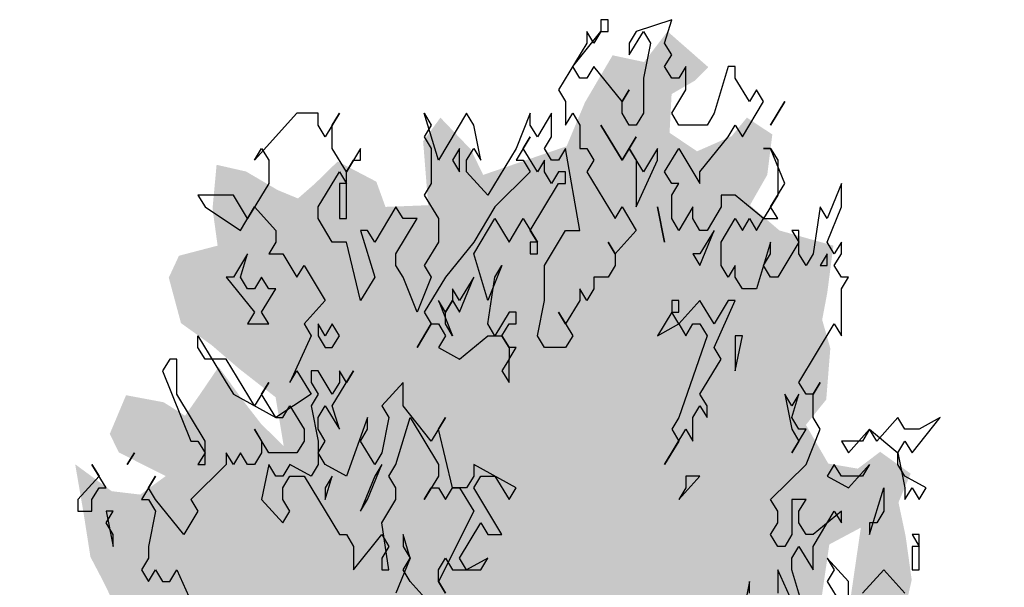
# Model space of a CAD drawing. Extents: x -73 to 183, y -4 to 85.
# Tile 93 of 98: x 147.79 to 151.57, y 5.71 to 7.89. Entities that reach past the tile are written whole.
import ezdxf

# ---------------------------------------------------------------- set-up
doc = ezdxf.new("R2010")
doc.units = 0
doc.header["$MEASUREMENT"] = 0
doc.layers.add('Süd_Ansicht Schilderwerkstatt_6_P_ZE_SYMBOL', color=7, linetype='Continuous')

msp = doc.modelspace()

# ---------------------------------------------------------------- hatches: boundary and pattern name
at = {"layer": 'Süd_Ansicht Schilderwerkstatt_6_P_ZE_SYMBOL', "linetype": 'Continuous', "lineweight": 18, "ltscale": 1000}
h = msp.add_hatch(color=255, dxfattribs=at)
h.paths.add_polyline_path([(150.8218, 4.699), (150.9427, 4.7184), (151.0519, 4.8088), (151.1689, 4.8475), (151.3132, 4.8863), (151.3834, 4.9573), (151.4458, 4.9186), (151.4809, 4.7287), (151.4965, 4.5931), (151.4029, 4.4768), (151.4458, 4.4123), (151.5667, 4.4123), (151.5238, 4.3089), (151.4614, 4.2573), (151.4692, 4.154), (151.4848, 4.0765), (151.477, 4.0183), (151.4419, 3.8956), (151.4614, 3.7536), (151.4263, 3.618), (151.4575, 3.4436), (151.3171, 3.3209), (151.2313, 3.2821), (151.0753, 3.2951), (150.9193, 3.1982), (150.9466, 3.0665), (150.9154, 2.7306), (150.8374, 2.7629), (150.7165, 2.5821), (150.658, 2.4982), (150.5293, 2.4723), (150.4006, 2.4207), (150.2914, 2.214), (150.1666, 2.2398), (150.1198, 2.3109), (149.9716, 1.9983), (149.8896, 1.6819), (149.8155, 1.3655), (149.7882, 1.133), (149.8038, 0.8862), (149.6868, 0.9392), (149.5971, 0.8862), (149.491, 0.8862), (149.4754, 1.133), (149.4052, 1.4623), (149.3545, 1.6496), (149.3038, 1.8756), (149.2765, 2.0371), (149.2375, 2.205), (149.1829, 2.3018), (149.1205, 2.4245), (149.0503, 2.5279), (148.9528, 2.5472), (148.8904, 2.5408), (148.8943, 2.6118), (148.8514, 2.6441), (148.7188, 2.586), (148.6759, 2.5279), (148.6096, 2.5795), (148.5862, 2.6312), (148.555, 2.5731), (148.5589, 2.4245), (148.4965, 2.6054), (148.4341, 2.7151), (148.399, 2.5408), (148.3639, 2.4633), (148.2781, 2.4956), (148.282, 2.6635), (148.2001, 2.6829), (148.1377, 2.6893), (148.1338, 2.8701), (148.0558, 2.8766), (147.9934, 2.8701), (147.9505, 2.9864), (148.0051, 3.0703), (147.9388, 3.122), (147.8881, 3.1607), (147.9973, 3.3351), (148.0441, 3.4126), (147.9349, 3.3997), (147.8491, 3.4888), (147.9427, 3.605), (148.0129, 3.6502), (147.9817, 3.7536), (147.8647, 3.7084), (147.7924, 3.7084), (147.8179, 3.9086), (147.8452, 4.0054), (147.9544, 3.9667), (147.9778, 3.9796), (147.9661, 4.1217), (147.9973, 4.2702), (147.8257, 4.3412), (147.8725, 4.4768), (147.8998, 4.5543), (147.8569, 4.6964), (147.853, 4.9031), (147.9193, 5.1485), (148.048, 5.2582), (148.1299, 5.3487), (148.2508, 5.4003), (148.3678, 5.3939), (148.5004, 5.4068), (148.5082, 5.4778), (148.4185, 5.4907), (148.3717, 5.5101), (148.2352, 5.523), (148.1767, 5.6005), (148.1143, 5.7297), (148.0636, 5.8265), (148.0363, 6.0009), (148.0051, 6.1817), (148.1455, 6.0784), (148.2547, 6.0655), (148.3522, 6.1365), (148.1728, 6.2269), (148.1377, 6.298), (148.2001, 6.4465), (148.3444, 6.4194), (148.4263, 6.3677), (148.4848, 6.4517), (148.555, 6.555), (148.6486, 6.4258), (148.7188, 6.3354), (148.8046, 6.2515), (148.7734, 6.4387), (148.633, 6.5485), (148.5277, 6.6389), (148.4107, 6.7229), (148.3639, 6.8972), (148.4029, 6.9812), (148.5511, 7.0199), (148.5316, 7.162), (148.5472, 7.3299), (148.6603, 7.3041), (148.7812, 7.2331), (148.8592, 7.2008), (148.9255, 7.2589), (149.0113, 7.3428), (149.1595, 7.2653), (149.1946, 7.1685), (149.3584, 7.1749), (149.3389, 7.4203), (149.4052, 7.5107), (149.5223, 7.388), (149.5691, 7.2912), (149.8889, 7.401), (149.9591, 7.5689), (150.0652, 7.7497), (150.1861, 7.7239), (150.2758, 7.8414), (150.4318, 7.7045), (150.3811, 7.6528), (150.2914, 7.6012), (150.2836, 7.4526), (150.3889, 7.3816), (150.5215, 7.4397), (150.58, 7.5107), (150.6775, 7.4462), (150.658, 7.2912), (150.5917, 7.1749), (150.7048, 7.0781), (150.9115, 7.0199), (150.8881, 6.8391), (150.8686, 6.7358), (150.8998, 6.626), (150.8842, 6.4297), (150.8062, 6.3328), (150.892, 6.1843), (151.0051, 6.1649), (151.0909, 6.2295), (151.2079, 6.1456), (151.1611, 6.0358), (151.1884, 5.9066), (151.2118, 5.7387), (151.1767, 5.5837), (151.204, 5.5127), (151.3171, 5.5837), (151.4068, 5.4739), (151.3483, 5.3706), (151.3366, 5.2737), (151.3288, 5.0994), (151.2781, 5.009), (151.2274, 5.1058), (151.126, 5.164), (150.9622, 5.0542), (150.9193, 4.9186), (150.814, 4.8475)], flags=0)
h.paths.add_polyline_path([(149.4996, 2.4956), (149.5464, 2.4633), (149.5308, 2.1275), (149.5269, 1.8498), (149.484, 2.0694), (149.4255, 2.2631), (149.3709, 2.5214), (149.3904, 2.5602)], flags=0)
h.paths.add_polyline_path([(149.6439, 2.2502), (149.7063, 2.4891), (149.7882, 2.6312), (149.8194, 2.5795), (149.8467, 2.4697), (149.8545, 2.2179), (149.8545, 1.9789), (149.796, 1.7077), (149.7414, 1.4752), (149.6712, 1.1588), (149.6439, 1.4946), (149.6244, 1.9919)], flags=0)
h.paths.add_polyline_path([(151.1182, 3.7897), (151.2508, 3.9383), (151.2976, 4.048), (151.048, 4.0287), (150.9934, 3.9189)], flags=0)
h.paths.add_polyline_path([(150.8959, 5.8743), (151.0168, 5.9389), (150.9622, 5.5643), (150.853, 5.5773)], flags=0)

# ---------------------------------------------------------------- linework, layer by layer
at = {"layer": 'Süd_Ansicht Schilderwerkstatt_6_P_ZE_SYMBOL', "linetype": 'Continuous', "ltscale": 1000}
for p, q in [((150.0477, 7.8862), (150.0206, 7.8862)), ((150.0206, 7.8862), (150.0206, 7.8414)), ((150.0477, 7.8414), (150.0477, 7.8862)), ((150.2917, 7.8862), (150.1561, 7.8414)), ((150.2645, 7.7965), (150.2917, 7.8862)), ((149.9122, 7.7068), (150.0206, 7.8414)), ((149.9935, 7.7965), (149.9664, 7.8414)), ((149.9664, 7.8414), (149.9664, 7.7965)), ((150.0206, 7.8414), (149.9935, 7.7965)), ((150.0206, 7.8414), (150.0477, 7.8414)), ((150.129, 7.7516), (150.1832, 7.8414)), ((150.1561, 7.8414), (150.129, 7.7965)), ((150.1832, 7.8414), (150.2103, 7.7965)), ((149.9664, 7.7965), (149.858, 7.617)), ((150.129, 7.7965), (150.129, 7.7516)), ((150.2103, 7.7965), (150.1832, 7.6619)), ((150.2917, 7.7516), (150.2645, 7.7965)), ((150.2645, 7.7068), (150.2917, 7.7516)), ((149.9393, 7.6619), (149.9122, 7.7068)), ((149.9935, 7.7068), (149.9664, 7.6619)), ((150.1019, 7.5721), (149.9935, 7.7068)), ((150.2917, 7.6619), (150.2645, 7.7068)), ((150.3459, 7.7068), (150.3188, 7.6619)), ((150.3459, 7.617), (150.3459, 7.7068)), ((150.5085, 7.7068), (150.4543, 7.5273)), ((150.5356, 7.7068), (150.5085, 7.7068)), ((150.5356, 7.6619), (150.5356, 7.7068)), ((149.9664, 7.6619), (149.9393, 7.6619)), ((150.1832, 7.6619), (150.1832, 7.5273)), ((150.3188, 7.6619), (150.2917, 7.6619)), ((150.5898, 7.5721), (150.5356, 7.6619)), ((149.858, 7.617), (149.8851, 7.5721)), ((150.1019, 7.5721), (150.129, 7.617)), ((150.129, 7.617), (150.1019, 7.5721)), ((150.2917, 7.5273), (150.3459, 7.617)), ((150.6169, 7.617), (150.5898, 7.5721)), ((150.644, 7.5721), (150.6169, 7.617)), ((149.8851, 7.5721), (149.8851, 7.4824)), ((150.1019, 7.5273), (150.1019, 7.5721)), ((150.5627, 7.4375), (150.644, 7.5721)), ((150.7253, 7.5721), (150.6711, 7.4824)), ((150.6711, 7.4824), (150.7253, 7.5721)), ((148.8553, 7.5273), (148.6927, 7.3478)), ((148.9366, 7.5273), (148.8553, 7.5273)), ((148.9366, 7.4824), (148.9366, 7.5273)), ((149.0179, 7.5273), (148.9637, 7.4375)), ((148.9908, 7.4824), (149.0179, 7.5273)), ((149.3973, 7.3478), (149.3431, 7.5273)), ((149.3431, 7.5273), (149.3702, 7.4824)), ((149.5057, 7.5273), (149.3973, 7.3478)), ((149.5328, 7.4824), (149.5057, 7.5273)), ((149.7496, 7.5273), (149.6954, 7.3927)), ((149.7496, 7.4824), (149.7496, 7.5273)), ((149.8309, 7.5273), (149.7767, 7.4375)), ((149.8309, 7.4375), (149.8309, 7.5273)), ((149.8851, 7.4824), (149.9122, 7.5273)), ((149.9122, 7.5273), (149.9393, 7.4824)), ((150.129, 7.4824), (150.1019, 7.5273)), ((150.1832, 7.5273), (150.1561, 7.4824)), ((150.3188, 7.4824), (150.2917, 7.5273)), ((150.4543, 7.5273), (150.4272, 7.4824)), ((148.9637, 7.4375), (148.9366, 7.4824)), ((148.9908, 7.3927), (148.9908, 7.4824)), ((149.3702, 7.4824), (149.3431, 7.4375)), ((149.5599, 7.3478), (149.5328, 7.4824)), ((149.7767, 7.4375), (149.7496, 7.4824)), ((149.9393, 7.4824), (149.9393, 7.3927)), ((150.1019, 7.3478), (150.0206, 7.4824)), ((150.0206, 7.4824), (150.1019, 7.3478)), ((150.1561, 7.4824), (150.129, 7.4824)), ((150.4272, 7.4824), (150.3188, 7.4824)), ((150.5085, 7.4375), (150.5356, 7.4824)), ((150.5356, 7.4824), (150.5627, 7.4375)), ((149.3431, 7.4375), (149.3702, 7.3927)), ((149.7496, 7.4375), (149.6954, 7.3478)), ((149.7225, 7.3927), (149.7496, 7.4375)), ((149.8038, 7.3927), (149.8309, 7.4375)), ((150.1561, 7.4375), (150.1019, 7.3478)), ((150.129, 7.3927), (150.1561, 7.4375)), ((150.4001, 7.3029), (150.5085, 7.4375)), ((148.6927, 7.3478), (148.7198, 7.3927)), ((148.7198, 7.3927), (148.7469, 7.3478)), ((149.045, 7.3029), (148.9908, 7.3927)), ((149.0992, 7.3927), (149.045, 7.3029)), ((149.0992, 7.3478), (149.0992, 7.3927)), ((149.3702, 7.3927), (149.3702, 7.258)), ((149.4786, 7.3927), (149.4515, 7.3478)), ((149.4786, 7.3029), (149.4786, 7.3927)), ((149.5057, 7.3478), (149.5328, 7.3927)), ((149.5328, 7.3927), (149.5599, 7.3478)), ((149.6954, 7.3927), (149.587, 7.2132)), ((149.7767, 7.3029), (149.7225, 7.3927)), ((149.8309, 7.3478), (149.8038, 7.3927)), ((149.8851, 7.3927), (149.858, 7.3478)), ((149.9393, 7.0786), (149.8851, 7.3927)), ((149.9393, 7.3927), (149.9664, 7.3927)), ((149.9664, 7.3927), (149.9935, 7.3478)), ((150.1019, 7.3478), (150.129, 7.3927)), ((150.129, 7.3927), (150.1561, 7.3478)), ((150.1832, 7.3029), (150.129, 7.3927)), ((150.2374, 7.3927), (150.1832, 7.3029)), ((150.2374, 7.3478), (150.2374, 7.3927)), ((150.2645, 7.3029), (150.3188, 7.3927)), ((150.3188, 7.3927), (150.4001, 7.258)), ((150.6711, 7.3927), (150.644, 7.3927)), ((150.644, 7.3927), (150.6711, 7.3927)), ((150.7253, 7.258), (150.6711, 7.3927)), ((150.6711, 7.3927), (150.6982, 7.3478)), ((148.7469, 7.3478), (148.7469, 7.258)), ((149.045, 7.3029), (149.0721, 7.3478)), ((149.0721, 7.3478), (149.0992, 7.3478)), ((149.4515, 7.3478), (149.4786, 7.3029)), ((149.5057, 7.3029), (149.5057, 7.3478)), ((149.6954, 7.3478), (149.7225, 7.3478)), ((149.7225, 7.3478), (149.7496, 7.3029)), ((149.8038, 7.3478), (149.7767, 7.3029)), ((149.8038, 7.3029), (149.8038, 7.3478)), ((149.858, 7.3478), (149.8309, 7.3478)), ((149.9935, 7.3478), (149.9664, 7.3029)), ((150.1561, 7.3478), (150.1561, 7.1683)), ((150.1561, 7.1683), (150.2374, 7.3478)), ((150.6982, 7.3478), (150.6982, 7.2132)), ((148.9366, 7.1683), (149.0179, 7.3029)), ((149.0179, 7.3029), (149.045, 7.258)), ((149.045, 7.1234), (149.045, 7.3029)), ((149.587, 7.2132), (149.5057, 7.3029)), ((149.7496, 7.3029), (149.6141, 7.1683)), ((149.8309, 7.258), (149.8038, 7.3029)), ((149.858, 7.3029), (149.8309, 7.258)), ((149.8851, 7.3029), (149.858, 7.3029)), ((149.8851, 7.258), (149.8851, 7.3029)), ((149.9664, 7.3029), (150.0748, 7.1234)), ((150.2917, 7.258), (150.2645, 7.3029)), ((150.4001, 7.258), (150.4001, 7.3029)), ((148.7469, 7.258), (148.6656, 7.1234)), ((149.045, 7.258), (149.0179, 7.258)), ((149.0179, 7.258), (149.0179, 7.1234)), ((149.3702, 7.258), (149.3431, 7.2132)), ((149.7496, 7.0786), (149.858, 7.258)), ((149.858, 7.258), (149.8851, 7.258)), ((150.2917, 7.2132), (150.3188, 7.258)), ((150.3188, 7.258), (150.2917, 7.258)), ((150.6711, 7.1683), (150.7253, 7.258)), ((150.9421, 7.258), (150.8879, 7.1234)), ((150.9421, 7.1683), (150.9421, 7.258)), ((148.6114, 7.2132), (148.4759, 7.2132)), ((148.4759, 7.2132), (148.503, 7.1683)), ((148.6656, 7.1234), (148.6114, 7.2132)), ((149.3431, 7.2132), (149.3973, 7.1234)), ((150.2917, 7.1234), (150.2917, 7.2132)), ((150.5356, 7.2132), (150.4814, 7.2132)), ((150.4814, 7.2132), (150.4814, 7.1683)), ((150.644, 7.1234), (150.5356, 7.2132)), ((150.6982, 7.2132), (150.644, 7.1234)), ((148.503, 7.1683), (148.6385, 7.0786)), ((148.6385, 7.0786), (148.6927, 7.1683)), ((148.6927, 7.1683), (148.774, 7.0786)), ((148.9366, 7.1234), (148.9366, 7.1683)), ((149.2347, 7.1683), (149.1534, 7.0337)), ((149.2618, 7.1234), (149.2347, 7.1683)), ((149.6141, 7.1683), (149.5328, 7.0337)), ((150.0748, 7.1234), (150.1019, 7.1683)), ((150.1019, 7.1683), (150.1561, 7.0786)), ((150.2374, 7.1683), (150.2645, 7.0337)), ((150.2645, 7.0337), (150.2374, 7.1683)), ((150.373, 7.1683), (150.3188, 7.0786)), ((150.373, 7.1234), (150.373, 7.1683)), ((150.4814, 7.1683), (150.4272, 7.0786)), ((150.6982, 7.1234), (150.6711, 7.1683)), ((150.8608, 7.1683), (150.8337, 6.9888)), ((150.8879, 7.1234), (150.8608, 7.1683)), ((150.8879, 7.0337), (150.9421, 7.1683)), ((148.9908, 7.0337), (148.9366, 7.1234)), ((149.0179, 7.1234), (149.045, 7.1234)), ((149.2347, 6.9888), (149.316, 7.1234)), ((149.316, 7.1234), (149.2618, 7.1234)), ((149.3973, 7.1234), (149.3973, 7.0337)), ((149.5328, 6.9888), (149.6141, 7.1234)), ((149.6141, 7.1234), (149.6683, 7.0337)), ((149.6683, 7.0337), (149.7225, 7.1234)), ((149.7225, 7.1234), (149.7767, 7.0337)), ((150.3188, 7.0786), (150.2917, 7.1234)), ((150.4001, 7.0786), (150.373, 7.1234)), ((150.4814, 7.0337), (150.5356, 7.1234)), ((150.5356, 7.1234), (150.5627, 7.0786)), ((150.5627, 7.0786), (150.5898, 7.1234)), ((150.5898, 7.1234), (150.6169, 7.0786)), ((150.6169, 7.0786), (150.644, 7.1234)), ((150.644, 7.1234), (150.6982, 7.1234)), ((148.774, 7.0786), (148.774, 7.0337)), ((149.1263, 7.0786), (149.0992, 7.0786)), ((149.0992, 7.0786), (149.1534, 6.8991)), ((149.1534, 7.0337), (149.1263, 7.0786)), ((149.7767, 7.0337), (149.7496, 7.0786)), ((149.8038, 6.9439), (149.8851, 7.0786)), ((149.8851, 7.0786), (149.9393, 7.0786)), ((150.1561, 7.0786), (150.0748, 6.9888)), ((150.4272, 7.0786), (150.4001, 7.0786)), ((150.4001, 6.9439), (150.4543, 7.0786)), ((150.4543, 7.0786), (150.4001, 6.9888)), ((150.7795, 7.0786), (150.7524, 7.0786)), ((150.7524, 7.0786), (150.7795, 7.0337)), ((150.7795, 6.9888), (150.7795, 7.0786)), ((148.774, 7.0337), (148.7469, 6.9888)), ((149.045, 7.0337), (148.9908, 7.0337)), ((149.0992, 6.8093), (149.045, 7.0337)), ((149.3973, 7.0337), (149.3431, 6.9439)), ((149.5328, 7.0337), (149.4244, 6.8991)), ((149.7767, 7.0337), (149.7496, 7.0337)), ((149.7496, 7.0337), (149.7496, 6.9888)), ((149.7767, 6.9888), (149.7767, 7.0337)), ((150.0748, 6.9888), (150.0477, 7.0337)), ((150.0477, 7.0337), (150.0748, 6.9888)), ((150.4814, 6.9439), (150.4814, 7.0337)), ((150.6711, 7.0337), (150.6169, 6.8542)), ((150.6711, 6.9888), (150.6711, 7.0337)), ((150.7795, 7.0337), (150.6982, 6.8991)), ((150.915, 6.9888), (150.8879, 7.0337)), ((150.9421, 7.0337), (150.915, 6.9888)), ((150.9421, 6.9888), (150.9421, 7.0337)), ((148.6656, 6.9888), (148.6114, 6.8991)), ((148.6385, 6.8991), (148.6656, 6.9888)), ((148.7469, 6.9888), (148.8011, 6.9888)), ((148.8011, 6.9888), (148.8553, 6.8991)), ((149.2347, 6.9439), (149.2347, 6.9888)), ((149.587, 6.8093), (149.5328, 6.9888)), ((149.7496, 6.9888), (149.7767, 6.9888)), ((150.0748, 6.9888), (150.0748, 6.9439)), ((150.373, 6.9888), (150.4001, 6.9439)), ((150.4001, 6.9888), (150.373, 6.9888)), ((150.644, 6.9439), (150.6711, 6.9888)), ((150.8066, 6.9439), (150.7795, 6.9888)), ((150.8337, 6.9888), (150.8066, 6.9439)), ((150.8879, 6.9888), (150.8608, 6.9439)), ((150.8879, 6.9439), (150.8879, 6.9888)), ((150.915, 6.9439), (150.9421, 6.9888)), ((148.8553, 6.8991), (148.8824, 6.9439)), ((148.8824, 6.9439), (148.9637, 6.8093)), ((149.2618, 6.8991), (149.2347, 6.9439)), ((149.3431, 6.9439), (149.3702, 6.8991)), ((149.6412, 6.9439), (149.587, 6.8093)), ((149.6141, 6.8991), (149.6412, 6.9439)), ((149.8038, 6.8093), (149.8038, 6.9439)), ((150.0748, 6.9439), (150.0477, 6.8991)), ((150.5085, 6.8991), (150.4814, 6.9439)), ((150.5356, 6.9439), (150.5085, 6.8991)), ((150.5356, 6.8991), (150.5356, 6.9439)), ((150.6711, 6.8991), (150.644, 6.9439)), ((150.8608, 6.9439), (150.8879, 6.9439)), ((150.9421, 6.8991), (150.915, 6.9439)), ((148.5843, 6.8991), (148.6927, 6.7645)), ((148.6114, 6.8991), (148.5843, 6.8991)), ((148.6656, 6.8542), (148.6385, 6.8991)), ((148.7198, 6.8991), (148.6927, 6.8542)), ((148.7469, 6.8542), (148.7198, 6.8991)), ((149.1534, 6.8991), (149.0992, 6.8093)), ((149.316, 6.7645), (149.2618, 6.8991)), ((149.3702, 6.8991), (149.316, 6.7645)), ((149.4244, 6.8991), (149.3431, 6.7645)), ((149.4786, 6.7645), (149.5328, 6.8991)), ((149.5328, 6.8991), (149.4786, 6.8093)), ((149.587, 6.7196), (149.6141, 6.8991)), ((150.0477, 6.8991), (149.9935, 6.8991)), ((149.9935, 6.8991), (149.9935, 6.8542)), ((150.5627, 6.8542), (150.5356, 6.8991)), ((150.6982, 6.8991), (150.6711, 6.8991)), ((150.9421, 6.8542), (150.9692, 6.8991)), ((150.9692, 6.8991), (150.9421, 6.8991)), ((148.6927, 6.8542), (148.6656, 6.8542)), ((148.7198, 6.7645), (148.774, 6.8542)), ((148.774, 6.8542), (148.7469, 6.8542)), ((149.4515, 6.8542), (149.4515, 6.8093)), ((149.4786, 6.8093), (149.4515, 6.8542)), ((149.9664, 6.8093), (149.9393, 6.8542)), ((149.9393, 6.8542), (149.9393, 6.8093)), ((149.9935, 6.8542), (149.9664, 6.8093)), ((150.6169, 6.8542), (150.5627, 6.8542)), ((150.9421, 6.6747), (150.9421, 6.8542)), ((148.9637, 6.8093), (148.8824, 6.7196)), ((149.4244, 6.7645), (149.3973, 6.8093)), ((149.3973, 6.8093), (149.4515, 6.6747)), ((149.4515, 6.8093), (149.4244, 6.7645)), ((149.4244, 6.7645), (149.4515, 6.8093)), ((149.4515, 6.8093), (149.4786, 6.7645)), ((149.7767, 6.6747), (149.8038, 6.8093)), ((149.9393, 6.8093), (149.8851, 6.7196)), ((150.3188, 6.8093), (150.2917, 6.8093)), ((150.2917, 6.8093), (150.2917, 6.7645)), ((150.4001, 6.8093), (150.3188, 6.7196)), ((150.3188, 6.7645), (150.3188, 6.8093)), ((150.4543, 6.7196), (150.4001, 6.8093)), ((150.4543, 6.6298), (150.5356, 6.8093)), ((150.5085, 6.8093), (150.4543, 6.7196)), ((150.5356, 6.8093), (150.5085, 6.8093)), ((148.6927, 6.7645), (148.6656, 6.7196)), ((148.7469, 6.7196), (148.7198, 6.7645)), ((149.3431, 6.7645), (149.3702, 6.7196)), ((149.4244, 6.7196), (149.4244, 6.7645)), ((149.6683, 6.7645), (149.6141, 6.6747)), ((149.6954, 6.7645), (149.6683, 6.7645)), ((149.6954, 6.7196), (149.6954, 6.7645)), ((149.8851, 6.7196), (149.858, 6.7645)), ((149.858, 6.7645), (149.9122, 6.6747)), ((150.2917, 6.7645), (150.2374, 6.6747)), ((150.3188, 6.7196), (150.2917, 6.7645)), ((150.2917, 6.7645), (150.3188, 6.7645)), ((148.6656, 6.7196), (148.7469, 6.7196)), ((148.8824, 6.7196), (148.9095, 6.6747)), ((148.9366, 6.7196), (148.9366, 6.6747)), ((148.9637, 6.6747), (148.9366, 6.7196)), ((148.9908, 6.7196), (148.9637, 6.6747)), ((149.0179, 6.6747), (148.9908, 6.7196)), ((149.3702, 6.7196), (149.316, 6.6298)), ((149.316, 6.6298), (149.3702, 6.7196)), ((149.3702, 6.7196), (149.3973, 6.7196)), ((149.3973, 6.7196), (149.4244, 6.6747)), ((149.4515, 6.6747), (149.4244, 6.7196)), ((149.6141, 6.6747), (149.587, 6.7196)), ((149.6412, 6.6747), (149.6683, 6.7196)), ((149.6683, 6.7196), (149.6954, 6.7196)), ((150.2374, 6.6747), (150.3188, 6.7196)), ((150.3188, 6.7196), (150.3459, 6.6747)), ((150.3459, 6.6747), (150.373, 6.7196)), ((150.373, 6.7196), (150.4001, 6.7196)), ((150.4001, 6.7196), (150.4272, 6.6747)), ((150.7795, 6.4952), (150.915, 6.7196)), ((150.915, 6.7196), (150.9421, 6.6747)), ((148.4759, 6.6298), (148.4759, 6.6747)), ((148.4759, 6.6747), (148.5843, 6.4952)), ((148.9095, 6.6747), (148.8282, 6.4952)), ((148.9366, 6.6747), (148.9637, 6.6298)), ((148.9908, 6.6298), (149.0179, 6.6747)), ((149.4244, 6.6747), (149.3973, 6.6298)), ((149.4786, 6.585), (149.587, 6.6747)), ((149.587, 6.6747), (149.6412, 6.6747)), ((149.6412, 6.6747), (149.6683, 6.6298)), ((149.6683, 6.6298), (149.6412, 6.6747)), ((149.8038, 6.6298), (149.7767, 6.6747)), ((149.9122, 6.6747), (149.8851, 6.6298)), ((150.4272, 6.6747), (150.3188, 6.3606)), ((150.5356, 6.5401), (150.5627, 6.6747)), ((150.5627, 6.6747), (150.5356, 6.6747)), ((150.5356, 6.6747), (150.5356, 6.5401)), ((148.503, 6.585), (148.4759, 6.6298)), ((148.9637, 6.6298), (148.9908, 6.6298)), ((149.3973, 6.6298), (149.4786, 6.585)), ((149.6683, 6.6298), (149.6683, 6.585)), ((149.6683, 6.585), (149.6954, 6.6298)), ((149.6954, 6.6298), (149.6683, 6.6298)), ((149.8851, 6.6298), (149.8038, 6.6298)), ((150.4814, 6.585), (150.4543, 6.6298)), ((148.3675, 6.585), (148.3404, 6.5401)), ((148.3946, 6.585), (148.3675, 6.585)), ((148.3946, 6.4504), (148.3946, 6.585)), ((148.5843, 6.585), (148.503, 6.585)), ((148.6927, 6.4055), (148.5843, 6.585)), ((149.6683, 6.585), (149.6412, 6.5401)), ((149.6683, 6.4952), (149.6683, 6.585)), ((150.4001, 6.4504), (150.4814, 6.585)), ((148.3404, 6.5401), (148.4488, 6.2709)), ((148.8282, 6.4952), (148.8553, 6.5401)), ((148.8553, 6.5401), (148.9095, 6.4504)), ((148.9366, 6.5401), (148.9095, 6.5401)), ((148.9095, 6.5401), (148.9095, 6.4952)), ((148.9908, 6.4504), (148.9366, 6.5401)), ((148.9908, 6.4055), (149.0721, 6.5401)), ((149.0179, 6.5401), (149.0179, 6.4952)), ((149.045, 6.4952), (149.0179, 6.5401)), ((149.0721, 6.5401), (149.045, 6.4952)), ((149.6412, 6.5401), (149.6683, 6.4952)), ((148.5843, 6.4952), (148.6114, 6.4504)), ((148.7469, 6.4952), (148.6927, 6.4055)), ((148.7198, 6.4504), (148.7469, 6.4952)), ((148.9095, 6.4952), (148.9366, 6.4504)), ((149.0179, 6.4952), (148.9908, 6.4504)), ((149.2618, 6.4952), (149.1805, 6.4055)), ((149.2618, 6.4055), (149.2618, 6.4952)), ((150.8066, 6.4504), (150.7795, 6.4952)), ((150.8337, 6.4504), (150.8608, 6.4952)), ((150.8608, 6.4952), (150.8337, 6.4504)), ((148.503, 6.2709), (148.3946, 6.4504)), ((148.6114, 6.4504), (148.774, 6.3606)), ((148.774, 6.3606), (148.7198, 6.4504)), ((148.9095, 6.4504), (148.774, 6.3606)), ((148.9366, 6.4504), (148.9095, 6.4055)), ((150.4272, 6.4055), (150.4001, 6.4504)), ((150.7253, 6.4504), (150.7524, 6.3157)), ((150.7524, 6.4055), (150.7253, 6.4504)), ((150.7524, 6.3606), (150.7795, 6.4504)), ((150.7795, 6.4504), (150.7524, 6.4055)), ((150.8337, 6.4504), (150.8066, 6.4504)), ((150.8337, 6.3606), (150.8337, 6.4504)), ((148.8011, 6.3606), (148.8282, 6.4055)), ((148.8282, 6.4055), (148.8824, 6.3157)), ((148.9095, 6.4055), (148.9366, 6.2709)), ((148.9366, 6.3606), (148.9637, 6.4055)), ((148.9637, 6.4055), (149.0179, 6.3157)), ((149.0179, 6.3157), (148.9908, 6.4055)), ((149.1805, 6.4055), (149.2076, 6.3606)), ((149.3702, 6.2709), (149.2618, 6.4055)), ((150.373, 6.3606), (150.4001, 6.4055)), ((150.4001, 6.4055), (150.4272, 6.3606)), ((150.4272, 6.3606), (150.4272, 6.4055)), ((148.774, 6.3606), (148.8011, 6.3606)), ((148.9366, 6.3157), (148.9366, 6.3606)), ((149.1263, 6.3606), (149.045, 6.1362)), ((149.1263, 6.3157), (149.1263, 6.3606)), ((149.2076, 6.3606), (149.1805, 6.226)), ((149.2347, 6.1811), (149.2889, 6.3606)), ((149.2889, 6.3606), (149.3973, 6.1811)), ((149.4244, 6.3606), (149.3702, 6.2709)), ((149.3973, 6.3157), (149.4244, 6.3606)), ((150.3188, 6.3606), (150.2917, 6.3157)), ((150.373, 6.2709), (150.373, 6.3606)), ((150.7795, 6.3157), (150.7524, 6.3606)), ((150.8608, 6.3157), (150.8337, 6.3606)), ((151.1589, 6.3606), (151.0776, 6.2709)), ((151.186, 6.3157), (151.1589, 6.3606)), ((151.2131, 6.226), (151.3215, 6.3606)), ((151.3215, 6.3606), (151.2402, 6.3157)), ((148.7469, 6.226), (148.6927, 6.3157)), ((148.6927, 6.3157), (148.7198, 6.2709)), ((148.8824, 6.3157), (148.8824, 6.2709)), ((148.9637, 6.2709), (148.9366, 6.3157)), ((149.0992, 6.2709), (149.1263, 6.3157)), ((149.4515, 6.0914), (149.3973, 6.3157)), ((150.2645, 6.1811), (150.3459, 6.3157)), ((150.2917, 6.3157), (150.3188, 6.2709)), ((150.3459, 6.3157), (150.373, 6.2709)), ((150.7524, 6.3157), (150.7795, 6.2709)), ((150.7524, 6.226), (150.8066, 6.3157)), ((150.8066, 6.3157), (150.7795, 6.3157)), ((150.8066, 6.1811), (150.8608, 6.3157)), ((150.9692, 6.226), (151.0505, 6.3157)), ((151.0505, 6.3157), (151.0234, 6.2709)), ((151.0776, 6.2709), (151.0505, 6.3157)), ((151.0505, 6.3157), (151.1589, 6.226)), ((151.2402, 6.3157), (151.186, 6.3157)), ((148.4488, 6.2709), (148.4759, 6.2709)), ((148.4759, 6.2709), (148.503, 6.226)), ((148.503, 6.1811), (148.503, 6.2709)), ((148.7198, 6.2709), (148.7198, 6.226)), ((148.8824, 6.2709), (148.8553, 6.226)), ((148.9366, 6.2709), (148.9366, 6.1811)), ((148.9366, 6.226), (148.9637, 6.2709)), ((149.1534, 6.1811), (149.0992, 6.2709)), ((150.3188, 6.2709), (150.2645, 6.1811)), ((150.7795, 6.2709), (150.7524, 6.226)), ((151.0234, 6.2709), (150.9421, 6.2709)), ((150.9421, 6.2709), (150.9692, 6.226)), ((151.1589, 6.226), (151.186, 6.2709)), ((151.186, 6.2709), (151.2131, 6.226)), ((148.232, 6.226), (148.2049, 6.1811)), ((148.2049, 6.1811), (148.232, 6.226)), ((148.503, 6.226), (148.4759, 6.1811)), ((148.6114, 6.1811), (148.5843, 6.226)), ((148.5843, 6.226), (148.5843, 6.1811)), ((148.6385, 6.226), (148.6114, 6.1811)), ((148.6656, 6.1811), (148.6385, 6.226)), ((148.7198, 6.226), (148.6927, 6.1811)), ((148.8553, 6.226), (148.7469, 6.226)), ((148.9637, 6.1811), (148.9366, 6.226)), ((149.1805, 6.226), (149.1534, 6.1811)), ((151.1589, 6.226), (151.186, 6.0914)), ((151.1589, 6.1811), (151.1589, 6.226)), ((148.1236, 6.0914), (148.0694, 6.1811)), ((148.0694, 6.1811), (148.0965, 6.1362)), ((148.5843, 6.1811), (148.4488, 6.0465)), ((148.4759, 6.1811), (148.503, 6.1811)), ((148.6927, 6.1811), (148.6656, 6.1811)), ((148.7469, 6.1811), (148.7198, 6.0465)), ((148.774, 6.1362), (148.7469, 6.1811)), ((148.8282, 6.1811), (148.8011, 6.1362)), ((148.9095, 6.1362), (148.8282, 6.1811)), ((148.9366, 6.1811), (148.9095, 6.1362)), ((149.045, 6.1362), (148.9637, 6.1811)), ((149.1263, 6.0465), (149.1805, 6.1811)), ((149.1805, 6.1811), (149.1534, 6.1362)), ((149.2076, 6.1362), (149.2347, 6.1811)), ((149.3973, 6.1811), (149.3973, 6.1362)), ((149.6954, 6.0914), (149.5328, 6.1811)), ((149.5328, 6.1811), (149.5328, 6.1362)), ((150.6711, 6.0465), (150.8066, 6.1811)), ((150.915, 6.1811), (150.8879, 6.1362)), ((150.9421, 6.1362), (150.915, 6.1811)), ((150.9692, 6.0914), (151.0505, 6.1811)), ((151.0505, 6.1811), (151.0234, 6.1362)), ((151.186, 6.1362), (151.1589, 6.1811)), ((148.0965, 6.1362), (148.0152, 6.0465)), ((148.3133, 6.1362), (148.2591, 6.0465)), ((148.2862, 6.0914), (148.3133, 6.1362)), ((148.8011, 6.1362), (148.774, 6.1362)), ((148.8011, 6.0914), (148.8282, 6.1362)), ((148.8282, 6.1362), (148.8824, 6.1362)), ((148.8824, 6.1362), (149.0179, 5.9119)), ((148.9637, 6.0465), (148.9908, 6.1362)), ((148.9908, 6.1362), (148.9637, 6.0914)), ((149.1534, 6.1362), (149.0992, 6.0016)), ((149.2347, 6.0914), (149.2076, 6.1362)), ((149.3973, 6.1362), (149.3431, 6.0465)), ((149.5328, 6.1362), (149.5057, 6.0914)), ((149.5328, 6.0914), (149.5599, 6.1362)), ((149.5599, 6.1362), (149.6141, 6.1362)), ((149.6141, 6.1362), (149.6683, 6.0465)), ((150.3188, 6.0465), (150.4001, 6.1362)), ((150.4001, 6.1362), (150.3459, 6.1362)), ((150.3459, 6.1362), (150.3459, 6.0914)), ((150.8879, 6.1362), (150.9692, 6.0914)), ((151.0234, 6.1362), (150.9421, 6.1362)), ((151.2673, 6.0914), (151.186, 6.1362)), ((148.0694, 6.0465), (148.0965, 6.0914)), ((148.0965, 6.0914), (148.1236, 6.0914)), ((148.3133, 6.0465), (148.2862, 6.0914)), ((148.8011, 6.0465), (148.8011, 6.0914)), ((148.9637, 6.0914), (148.9637, 6.0465)), ((149.2347, 6.0465), (149.2347, 6.0914)), ((149.3431, 6.0465), (149.3702, 6.0914)), ((149.3702, 6.0914), (149.3973, 6.0914)), ((149.3973, 6.0914), (149.4244, 6.0465)), ((149.4244, 6.0465), (149.4515, 6.0914)), ((149.4515, 6.0914), (149.4786, 6.0914)), ((149.5057, 6.0914), (149.4515, 6.0914)), ((149.4786, 6.0914), (149.5328, 6.0016)), ((149.6412, 5.9119), (149.5328, 6.0914)), ((149.6683, 6.0465), (149.6954, 6.0914)), ((150.3459, 6.0914), (150.3188, 6.0465)), ((151.0505, 5.9119), (151.1047, 6.0914)), ((151.1047, 6.0914), (151.1047, 6.0016)), ((151.186, 6.0914), (151.186, 6.0465)), ((151.186, 6.0465), (151.2131, 6.0914)), ((151.2131, 6.0914), (151.2402, 6.0465)), ((151.2402, 6.0465), (151.2673, 6.0914)), ((148.0152, 6.0465), (148.0152, 6.0016)), ((148.0694, 6.0016), (148.0694, 6.0465)), ((148.2591, 6.0465), (148.2862, 6.0465)), ((148.2862, 6.0465), (148.3133, 6.0016)), ((148.4217, 5.9119), (148.3133, 6.0465)), ((148.4488, 6.0465), (148.4759, 6.0016)), ((148.7198, 6.0465), (148.8011, 5.9568)), ((148.8282, 6.0016), (148.8011, 6.0465)), ((149.0992, 6.0016), (149.1263, 6.0465)), ((149.1805, 5.9568), (149.2347, 6.0465)), ((150.6982, 6.0016), (150.6711, 6.0465)), ((150.8066, 6.0465), (150.7524, 6.0465)), ((150.7524, 6.0465), (150.7524, 5.9119)), ((150.7795, 6.0016), (150.8066, 6.0465)), ((148.0152, 6.0016), (148.0694, 6.0016)), ((148.1236, 5.9568), (148.1507, 6.0016)), ((148.1507, 6.0016), (148.1236, 6.0016)), ((148.1236, 6.0016), (148.1507, 5.867)), ((148.3133, 6.0016), (148.2862, 5.867)), ((148.4759, 6.0016), (148.4217, 5.9119)), ((148.8011, 5.9568), (148.8282, 6.0016)), ((149.5328, 6.0016), (149.3973, 5.7324)), ((150.6982, 5.9568), (150.6982, 6.0016)), ((150.7795, 5.9568), (150.7795, 6.0016)), ((150.8337, 5.867), (150.915, 6.0016)), ((150.9421, 6.0016), (150.8337, 5.9119)), ((150.915, 6.0016), (150.9421, 5.9568)), ((150.9421, 5.9568), (150.9421, 6.0016)), ((151.1047, 6.0016), (151.0776, 5.9568)), ((148.1507, 5.9119), (148.1236, 5.9568)), ((149.2076, 5.7773), (149.1805, 5.9568)), ((149.4786, 5.8221), (149.5599, 5.9568)), ((149.5599, 5.9568), (149.587, 5.9119)), ((150.6711, 5.9119), (150.6982, 5.9568)), ((150.8066, 5.9119), (150.7795, 5.9568)), ((151.0776, 5.9568), (151.0505, 5.9568)), ((151.0505, 5.9568), (151.0505, 5.9119)), ((148.1507, 5.867), (148.1507, 5.9119)), ((149.0179, 5.9119), (149.045, 5.9119)), ((149.045, 5.9119), (149.0721, 5.867)), ((149.0721, 5.7773), (149.1805, 5.9119)), ((149.1805, 5.9119), (149.2076, 5.867)), ((149.2889, 5.8221), (149.2618, 5.9119)), ((149.2618, 5.9119), (149.2618, 5.867)), ((149.587, 5.9119), (149.6412, 5.9119)), ((150.6982, 5.867), (150.6711, 5.9119)), ((150.7524, 5.9119), (150.7253, 5.867)), ((150.8337, 5.9119), (150.8066, 5.9119)), ((151.2402, 5.9119), (151.2131, 5.9119)), ((151.2131, 5.9119), (151.2402, 5.867)), ((151.2402, 5.7773), (151.2402, 5.9119)), ((148.2862, 5.867), (148.2862, 5.8221)), ((149.0721, 5.867), (149.0721, 5.7773)), ((149.2076, 5.867), (149.1805, 5.8221)), ((149.2618, 5.867), (149.2889, 5.8221)), ((150.7253, 5.867), (150.6982, 5.867)), ((150.7524, 5.8221), (150.7795, 5.867)), ((150.7795, 5.867), (150.8337, 5.7773)), ((150.8337, 5.7773), (150.8337, 5.867)), ((151.2402, 5.867), (151.2131, 5.867)), ((151.2131, 5.867), (151.2131, 5.7773)), ((148.2862, 5.8221), (148.2591, 5.7773)), ((149.1805, 5.8221), (149.1805, 5.7773)), ((149.2889, 5.8221), (149.2347, 5.6875)), ((149.2618, 5.7773), (149.2889, 5.8221)), ((149.3973, 5.7773), (149.4244, 5.8221)), ((149.4244, 5.8221), (149.4515, 5.7773)), ((149.5057, 5.7773), (149.4786, 5.8221)), ((149.587, 5.8221), (149.5057, 5.7773)), ((149.5599, 5.7773), (149.587, 5.8221)), ((150.7524, 5.7773), (150.7524, 5.8221)), ((150.9692, 5.7324), (150.8879, 5.8221)), ((150.8879, 5.8221), (150.915, 5.7773)), ((148.2591, 5.7773), (148.2862, 5.7324)), ((148.2862, 5.7324), (148.3133, 5.7773)), ((148.3133, 5.7773), (148.3404, 5.7324)), ((148.3675, 5.7324), (148.3946, 5.7773)), ((148.3946, 5.7773), (148.4759, 5.5978)), ((149.1805, 5.7773), (149.2076, 5.7773)), ((149.2889, 5.7324), (149.2618, 5.7773)), ((149.3973, 5.7324), (149.3973, 5.7773)), ((149.4515, 5.7773), (149.5599, 5.7773)), ((150.7795, 5.5978), (150.6982, 5.7773)), ((150.6982, 5.7773), (150.6982, 5.6875)), ((150.8066, 5.5978), (150.7524, 5.7773)), ((150.915, 5.7773), (150.8879, 5.7324)), ((151.1047, 5.7773), (151.0234, 5.6875)), ((151.186, 5.6875), (151.1047, 5.7773)), ((151.2131, 5.7773), (151.2402, 5.7773)), ((148.3404, 5.7324), (148.3675, 5.7324)), ((149.3702, 5.6427), (149.2889, 5.7324)), ((149.3973, 5.7324), (149.4244, 5.6875)), ((149.4244, 5.6875), (149.3973, 5.7324)), ((150.5898, 5.7324), (150.5627, 5.5978)), ((150.5898, 5.6875), (150.5898, 5.7324)), ((150.8879, 5.7324), (150.9421, 5.6427)), ((150.9692, 5.6427), (150.9692, 5.7324))]:
    msp.add_line(p, q, dxfattribs=at)

doc.saveas('drawing.dxf')
